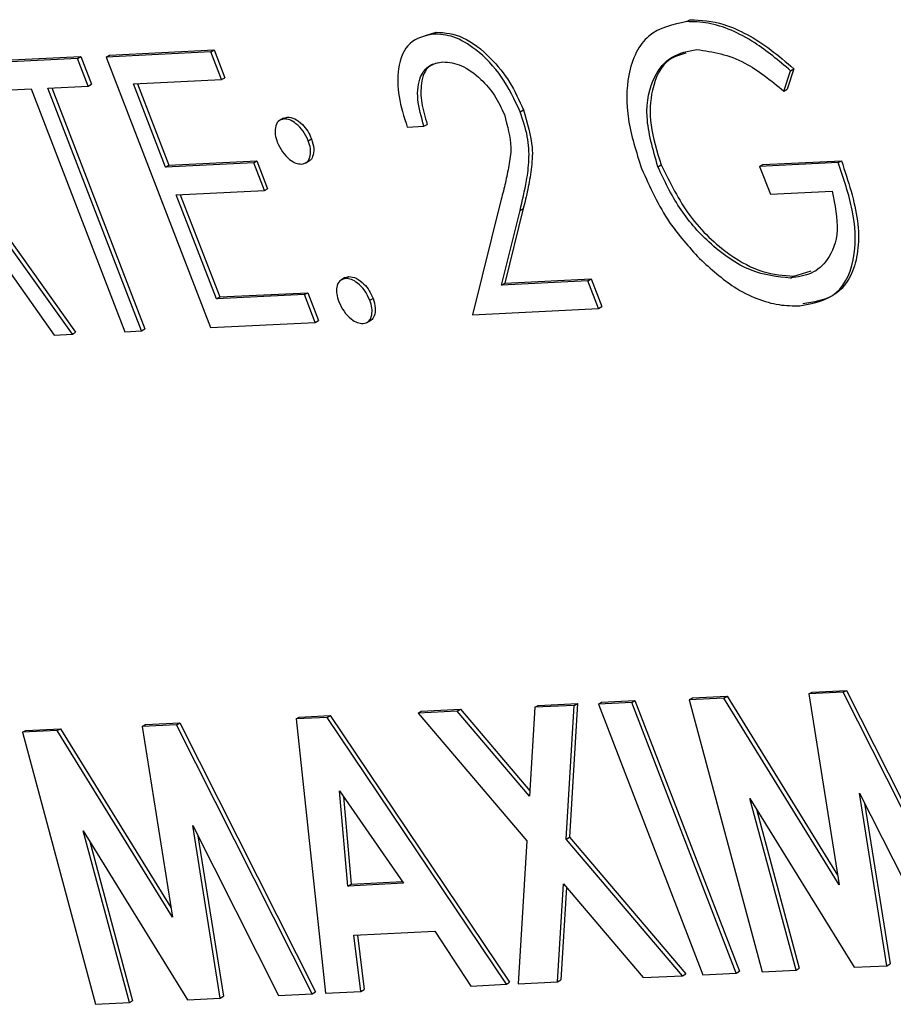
# Model space of a CAD drawing. Header units: inches. Extents: x 0.6 to 33.8, y 0 to 21.7.
# Tile 146 of 172: x 29.8276 to 29.8751, y 16.4907 to 16.5442. Entities that reach past the tile are written whole.
import ezdxf

# ---------------------------------------------------------------- set-up
doc = ezdxf.new("R2010")
doc.units = ezdxf.units.IN
doc.header["$MEASUREMENT"] = 0

msp = doc.modelspace()

# ---------------------------------------------------------------- linework, layer by layer
at = {"color": 7, "linetype": 'Continuous'}
for p, q in [((29.863853, 16.544105), (29.864028, 16.544211)), ((29.849646, 16.543352), (29.850234, 16.543538)), ((29.850059, 16.543432), (29.850234, 16.543538)), ((29.837974, 16.542458), (29.832276, 16.54218)), ((29.832451, 16.542286), (29.838149, 16.542564)), ((29.837974, 16.542458), (29.838149, 16.542564)), ((29.838556, 16.540949), (29.837974, 16.542458)), ((29.838149, 16.542564), (29.838732, 16.541055)), ((29.830722, 16.542104), (29.825412, 16.541845)), ((29.825587, 16.541951), (29.830897, 16.54221)), ((29.830722, 16.542104), (29.830897, 16.54221)), ((29.831304, 16.540596), (29.830722, 16.542104)), ((29.830897, 16.54221), (29.831479, 16.540702)), ((29.832276, 16.54218), (29.832451, 16.542286)), ((29.832276, 16.54218), (29.837952, 16.527472)), ((29.830441, 16.527105), (29.820102, 16.541586)), ((29.820278, 16.541692), (29.830616, 16.527211)), ((29.869143, 16.540328), (29.869506, 16.541438)), ((29.869682, 16.541544), (29.869318, 16.540434)), ((29.869506, 16.541438), (29.869682, 16.541544)), ((29.833765, 16.540716), (29.838556, 16.540949)), ((29.838556, 16.540949), (29.838732, 16.541055)), ((29.825994, 16.540337), (29.828196, 16.540444)), ((29.828196, 16.540444), (29.83329, 16.527244)), ((29.829103, 16.540488), (29.831304, 16.540596)), ((29.834197, 16.527289), (29.829103, 16.540488)), ((29.829315, 16.540499), (29.834372, 16.527395)), ((29.831304, 16.540596), (29.831479, 16.540702)), ((29.835511, 16.53619), (29.833765, 16.540716)), ((29.833977, 16.540726), (29.835687, 16.536296)), ((29.869143, 16.540328), (29.869318, 16.540434)), ((29.854798, 16.539208), (29.854973, 16.539314)), ((29.841924, 16.538864), (29.841705, 16.538732)), ((29.841906, 16.538842), (29.84213, 16.538916)), ((29.841955, 16.53881), (29.84213, 16.538916)), ((29.848657, 16.538368), (29.849563, 16.538412)), ((29.849563, 16.538412), (29.849738, 16.538518)), ((29.84327, 16.537625), (29.843445, 16.537731)), ((29.835687, 16.536296), (29.840478, 16.53653)), ((29.840303, 16.536424), (29.840478, 16.53653)), ((29.840478, 16.53653), (29.84106, 16.535021)), ((29.84312, 16.536415), (29.84334, 16.536547)), ((29.867998, 16.536335), (29.872271, 16.536544)), ((29.872096, 16.536438), (29.872271, 16.536544)), ((29.840303, 16.536424), (29.835511, 16.53619)), ((29.835511, 16.53619), (29.835687, 16.536296)), ((29.840885, 16.534915), (29.840303, 16.536424)), ((29.862285, 16.536217), (29.86246, 16.536323)), ((29.872096, 16.536438), (29.867822, 16.536229)), ((29.867822, 16.536229), (29.867998, 16.536335)), ((29.867822, 16.536229), (29.868404, 16.534721)), ((29.836093, 16.534682), (29.840885, 16.534915)), ((29.840885, 16.534915), (29.84106, 16.535021)), ((29.838277, 16.529025), (29.836093, 16.534682)), ((29.836306, 16.534692), (29.838452, 16.529131)), ((29.853766, 16.534445), (29.852198, 16.528167)), ((29.868404, 16.534721), (29.871772, 16.534885)), ((29.853779, 16.529781), (29.85479, 16.533831)), ((29.854966, 16.533937), (29.853954, 16.529887)), ((29.85479, 16.533831), (29.854966, 16.533937)), ((29.826143, 16.531699), (29.829455, 16.527057)), ((29.845262, 16.530187), (29.845043, 16.530054)), ((29.845243, 16.530167), (29.845478, 16.530242)), ((29.845303, 16.530136), (29.845478, 16.530242)), ((29.853954, 16.529887), (29.858655, 16.530116)), ((29.858479, 16.53001), (29.858655, 16.530116)), ((29.858655, 16.530116), (29.859237, 16.528607)), ((29.869499, 16.530163), (29.869675, 16.530269)), ((29.869675, 16.530269), (29.870617, 16.53055)), ((29.858479, 16.53001), (29.853779, 16.529781)), ((29.853779, 16.529781), (29.853954, 16.529887)), ((29.859062, 16.528501), (29.858479, 16.53001)), ((29.843068, 16.529258), (29.838277, 16.529025)), ((29.838277, 16.529025), (29.838452, 16.529131)), ((29.838452, 16.529131), (29.843244, 16.529364)), ((29.843068, 16.529258), (29.843244, 16.529364)), ((29.84365, 16.52775), (29.843068, 16.529258)), ((29.843244, 16.529364), (29.843826, 16.527856)), ((29.846617, 16.528951), (29.846793, 16.529057)), ((29.852198, 16.528167), (29.859062, 16.528501)), ((29.859062, 16.528501), (29.859237, 16.528607)), ((29.834197, 16.527289), (29.834372, 16.527395)), ((29.837952, 16.527472), (29.84365, 16.52775)), ((29.84365, 16.52775), (29.843826, 16.527856)), ((29.846459, 16.527737), (29.846678, 16.52787)), ((29.829455, 16.527057), (29.830441, 16.527105)), ((29.830441, 16.527105), (29.830616, 16.527211)), ((29.83329, 16.527244), (29.834197, 16.527289)), ((29.870504, 16.507542), (29.87068, 16.507648)), ((29.872368, 16.507633), (29.870504, 16.507542)), ((29.87068, 16.507648), (29.872543, 16.507739)), ((29.872368, 16.507633), (29.872543, 16.507739)), ((29.879752, 16.493008), (29.872368, 16.507633)), ((29.872543, 16.507739), (29.879927, 16.493114)), ((29.859053, 16.506984), (29.859229, 16.50709)), ((29.860866, 16.507072), (29.859053, 16.506984)), ((29.859229, 16.50709), (29.861042, 16.507178)), ((29.860866, 16.507072), (29.861042, 16.507178)), ((29.866543, 16.492364), (29.860866, 16.507072)), ((29.861042, 16.507178), (29.866718, 16.49247)), ((29.863997, 16.507225), (29.864172, 16.507331)), ((29.865879, 16.507317), (29.863997, 16.507225)), ((29.863997, 16.507225), (29.867967, 16.492434)), ((29.864172, 16.507331), (29.866054, 16.507423)), ((29.865879, 16.507317), (29.866054, 16.507423)), ((29.872143, 16.49717), (29.865879, 16.507317)), ((29.866054, 16.507423), (29.87206, 16.497694)), ((29.870504, 16.507542), (29.872143, 16.49717)), ((29.849241, 16.506505), (29.849417, 16.506611)), ((29.851378, 16.50661), (29.849241, 16.506505)), ((29.849417, 16.506611), (29.851553, 16.506716)), ((29.851378, 16.50661), (29.851553, 16.506716)), ((29.855311, 16.501989), (29.851378, 16.50661)), ((29.851553, 16.506716), (29.855329, 16.502281)), ((29.855603, 16.506816), (29.855311, 16.501989)), ((29.855603, 16.506816), (29.855778, 16.506922)), ((29.857742, 16.50692), (29.855603, 16.506816)), ((29.855778, 16.506922), (29.857917, 16.507026)), ((29.857302, 16.499652), (29.857742, 16.50692)), ((29.857917, 16.507026), (29.857477, 16.499758)), ((29.857742, 16.50692), (29.857917, 16.507026)), ((29.859053, 16.506984), (29.86473, 16.492276)), ((29.834418, 16.50588), (29.836282, 16.505971)), ((29.836107, 16.505865), (29.836282, 16.505971)), ((29.836282, 16.505971), (29.843666, 16.491346)), ((29.842608, 16.506182), (29.842783, 16.506288)), ((29.84429, 16.506264), (29.842608, 16.506182)), ((29.842608, 16.506182), (29.844203, 16.491274)), ((29.842783, 16.506288), (29.844465, 16.50637)), ((29.84429, 16.506264), (29.844465, 16.50637)), ((29.854045, 16.491755), (29.84429, 16.506264)), ((29.844465, 16.50637), (29.854221, 16.491861)), ((29.849241, 16.506505), (29.855164, 16.499551)), ((29.827735, 16.505456), (29.827911, 16.505562)), ((29.829617, 16.505548), (29.827735, 16.505456)), ((29.827735, 16.505456), (29.831706, 16.490665)), ((29.827911, 16.505562), (29.829792, 16.505654)), ((29.829617, 16.505548), (29.829792, 16.505654)), ((29.835881, 16.495401), (29.829617, 16.505548)), ((29.829792, 16.505654), (29.835798, 16.495925)), ((29.834243, 16.505774), (29.834418, 16.50588)), ((29.836107, 16.505865), (29.834243, 16.505774)), ((29.834243, 16.505774), (29.835881, 16.495401)), ((29.843491, 16.49124), (29.836107, 16.505865)), ((29.845427, 16.497098), (29.84497, 16.502278)), ((29.84497, 16.502278), (29.848455, 16.497245)), ((29.845182, 16.501972), (29.845603, 16.497204)), ((29.867296, 16.501866), (29.872969, 16.492678)), ((29.869805, 16.492523), (29.867296, 16.501866)), ((29.873253, 16.502156), (29.877917, 16.492919)), ((29.874738, 16.492764), (29.873253, 16.502156)), ((29.867656, 16.501282), (29.86998, 16.492629)), ((29.873533, 16.501602), (29.874913, 16.49287)), ((29.831034, 16.500097), (29.836708, 16.490909)), ((29.833543, 16.490755), (29.831034, 16.500097)), ((29.836992, 16.500387), (29.841655, 16.49115)), ((29.838476, 16.490995), (29.836992, 16.500387)), ((29.837271, 16.499834), (29.838652, 16.491101)), ((29.855164, 16.499551), (29.854693, 16.491786)), ((29.857302, 16.499652), (29.857477, 16.499758)), ((29.863629, 16.492222), (29.857302, 16.499652)), ((29.857477, 16.499758), (29.863804, 16.492328)), ((29.831395, 16.499513), (29.833718, 16.490861)), ((29.848455, 16.497245), (29.845427, 16.497098)), ((29.845427, 16.497098), (29.845603, 16.497204)), ((29.845603, 16.497204), (29.848389, 16.49734)), ((29.856832, 16.49189), (29.857155, 16.497213)), ((29.857312, 16.497028), (29.857007, 16.491996)), ((29.857155, 16.497213), (29.861492, 16.492118)), ((29.845758, 16.494424), (29.850159, 16.494639)), ((29.846137, 16.491369), (29.845758, 16.494424)), ((29.845946, 16.494433), (29.846313, 16.491475)), ((29.850159, 16.494639), (29.852109, 16.49166)), ((29.869805, 16.492523), (29.86998, 16.492629)), ((29.872969, 16.492678), (29.874738, 16.492764)), ((29.874738, 16.492764), (29.874913, 16.49287)), ((29.861492, 16.492118), (29.863629, 16.492222)), ((29.863629, 16.492222), (29.863804, 16.492328)), ((29.86473, 16.492276), (29.866543, 16.492364)), ((29.866543, 16.492364), (29.866718, 16.49247)), ((29.867967, 16.492434), (29.869805, 16.492523)), ((29.852109, 16.49166), (29.854045, 16.491755)), ((29.854045, 16.491755), (29.854221, 16.491861)), ((29.854693, 16.491786), (29.856832, 16.49189)), ((29.856832, 16.49189), (29.857007, 16.491996)), ((29.836708, 16.490909), (29.838476, 16.490995)), ((29.838476, 16.490995), (29.838652, 16.491101)), ((29.841655, 16.49115), (29.843491, 16.49124)), ((29.843491, 16.49124), (29.843666, 16.491346)), ((29.844203, 16.491274), (29.846137, 16.491369)), ((29.846137, 16.491369), (29.846313, 16.491475)), ((29.831706, 16.490665), (29.833543, 16.490755)), ((29.833543, 16.490755), (29.833718, 16.490861))]:
    msp.add_line(p, q, dxfattribs=at)
for points, knots in [([(29.863853, 16.544105), (29.863105, 16.543945), (29.86161, 16.543627), (29.860592, 16.541488), (29.860535, 16.538842), (29.861112, 16.537023), (29.861401, 16.536114)], [0, 0, 0, 0, 0.27986, 0.559267, 0.77965, 1, 1, 1, 1]), ([(29.869506, 16.541438), (29.868858, 16.54198), (29.86779, 16.542873), (29.866264, 16.543679), (29.865004, 16.544081), (29.864237, 16.544097), (29.863853, 16.544105)], [0, 0, 0, 0, 0.3398705, 0.5599007, 0.779919, 1, 1, 1, 1]), ([(29.864028, 16.544211), (29.86463, 16.544177), (29.865623, 16.544121), (29.867142, 16.543441), (29.86843, 16.542613), (29.869264, 16.541901), (29.869682, 16.541544)], [0, 0, 0, 0, 0.3395267, 0.5595856, 0.7797309, 1, 1, 1, 1]), ([(29.850234, 16.543538), (29.850708, 16.543498), (29.851655, 16.54342), (29.853118, 16.542271), (29.854284, 16.540847), (29.854743, 16.539825), (29.854973, 16.539314)], [0, 0, 0, 0, 0.27989, 0.559224, 0.779582, 1, 1, 1, 1]), ([(29.850059, 16.543432), (29.849598, 16.543326), (29.848677, 16.543114), (29.848112, 16.541715), (29.848119, 16.540057), (29.848477, 16.538932), (29.848657, 16.538368)], [0, 0, 0, 0, 0.2794826, 0.5589871, 0.7793196, 1, 1, 1, 1]), ([(29.854798, 16.539208), (29.854492, 16.539856), (29.85388, 16.541153), (29.852501, 16.542578), (29.851158, 16.543374), (29.850426, 16.543412), (29.850059, 16.543432)], [0, 0, 0, 0, 0.279501, 0.55928, 0.779425, 1, 1, 1, 1]), ([(29.862285, 16.536217), (29.862018, 16.537153), (29.861485, 16.539024), (29.861951, 16.541095), (29.862977, 16.542312), (29.863929, 16.5425), (29.864405, 16.542594)], [0, 0, 0, 0, 0.279279, 0.558735, 0.77942, 1, 1, 1, 1]), ([(29.863802, 16.542391), (29.863495, 16.542303), (29.862607, 16.542049), (29.861918, 16.540609), (29.861781, 16.538531), (29.862234, 16.537059), (29.86246, 16.536323)], [0, 0, 0, 0, 0.170129, 0.492451, 0.746306, 1, 1, 1, 1]), ([(29.864405, 16.542594), (29.86527, 16.542458), (29.866818, 16.542214), (29.868431, 16.540906), (29.869143, 16.540328)], [0, 0, 0, 0, 0.558782, 1, 1, 1, 1]), ([(29.849563, 16.538412), (29.849421, 16.538913), (29.849138, 16.539913), (29.849287, 16.541097), (29.849819, 16.541788), (29.850336, 16.541877), (29.850594, 16.541921)], [0, 0, 0, 0, 0.280434, 0.559604, 0.779589, 1, 1, 1, 1]), ([(29.850337, 16.54186), (29.850174, 16.541818), (29.849696, 16.541694), (29.849375, 16.540857), (29.849392, 16.539698), (29.849623, 16.538912), (29.849738, 16.538518)], [0, 0, 0, 0, 0.16611, 0.489278, 0.744353, 1, 1, 1, 1]), ([(29.850594, 16.541921), (29.850925, 16.54189), (29.851587, 16.541828), (29.852605, 16.541075), (29.853449, 16.540117), (29.853774, 16.539403), (29.853937, 16.539046)], [0, 0, 0, 0, 0.2799, 0.559614, 0.779846, 1, 1, 1, 1]), ([(29.85479, 16.533831), (29.854918, 16.534367), (29.855128, 16.535249), (29.855305, 16.536566), (29.855253, 16.537832), (29.85495, 16.538749), (29.854798, 16.539208)], [0, 0, 0, 0, 0.34042, 0.560615, 0.780289, 1, 1, 1, 1]), ([(29.854973, 16.539314), (29.855185, 16.538603), (29.855535, 16.53743), (29.855405, 16.536056), (29.85522, 16.534971), (29.85505, 16.534282), (29.854966, 16.533937)], [0, 0, 0, 0, 0.3383704, 0.5587482, 0.7793608, 1, 1, 1, 1]), ([(29.841955, 16.53881), (29.84184, 16.538782), (29.841609, 16.538726), (29.841466, 16.538377), (29.841449, 16.53797), (29.841541, 16.537685), (29.841586, 16.537543)], [0, 0, 0, 0, 0.279628, 0.559268, 0.779583, 1, 1, 1, 1]), ([(29.84327, 16.537625), (29.843186, 16.537806), (29.843018, 16.538167), (29.842633, 16.538553), (29.842262, 16.538788), (29.842057, 16.538803), (29.841955, 16.53881)], [0, 0, 0, 0, 0.279517, 0.559326, 0.779544, 1, 1, 1, 1]), ([(29.84213, 16.538916), (29.842263, 16.538901), (29.842528, 16.538872), (29.84293, 16.538548), (29.843257, 16.538158), (29.843382, 16.537873), (29.843445, 16.537731)], [0, 0, 0, 0, 0.279602, 0.559212, 0.779475, 1, 1, 1, 1]), ([(29.853937, 16.539046), (29.854104, 16.538428), (29.854381, 16.537405), (29.854184, 16.536266), (29.854001, 16.535338), (29.853844, 16.534743), (29.853766, 16.534445)], [0, 0, 0, 0, 0.337628, 0.5582823, 0.7791277, 1, 1, 1, 1]), ([(29.842901, 16.536358), (29.843018, 16.536385), (29.843251, 16.536438), (29.843393, 16.536789), (29.843412, 16.537196), (29.843317, 16.537482), (29.84327, 16.537625)], [0, 0, 0, 0, 0.279602, 0.559212, 0.779475, 1, 1, 1, 1]), ([(29.843445, 16.537731), (29.843502, 16.537548), (29.843615, 16.537182), (29.843529, 16.536787), (29.843417, 16.536569), (29.843322, 16.536542), (29.843315, 16.536539)], [0, 0, 0, 0, 0.350258, 0.700882, 0.976833, 1, 1, 1, 1]), ([(29.841586, 16.537543), (29.841671, 16.537363), (29.84184, 16.537003), (29.842223, 16.536614), (29.842594, 16.536382), (29.842799, 16.536366), (29.842901, 16.536358)], [0, 0, 0, 0, 0.279576, 0.559284, 0.779552, 1, 1, 1, 1]), ([(29.872271, 16.536544), (29.872638, 16.53543), (29.873369, 16.533208), (29.873103, 16.530523), (29.871903, 16.529023), (29.870753, 16.528846), (29.870178, 16.528757)], [0, 0, 0, 0, 0.280351, 0.559367, 0.779371, 1, 1, 1, 1]), ([(29.861401, 16.536114), (29.86186, 16.5351), (29.862679, 16.533286), (29.863979, 16.531851), (29.864552, 16.531219)], [0, 0, 0, 0, 0.559372, 1, 1, 1, 1]), ([(29.869499, 16.530163), (29.868791, 16.53023), (29.867375, 16.530363), (29.865176, 16.531866), (29.863362, 16.533931), (29.862644, 16.535455), (29.862285, 16.536217)], [0, 0, 0, 0, 0.280081, 0.559768, 0.780026, 1, 1, 1, 1]), ([(29.86246, 16.536323), (29.862939, 16.535356), (29.863897, 16.53342), (29.866031, 16.53143), (29.868025, 16.530374), (29.869125, 16.530304), (29.869675, 16.530269)], [0, 0, 0, 0, 0.279061, 0.558584, 0.779236, 1, 1, 1, 1]), ([(29.870003, 16.528651), (29.870729, 16.528787), (29.872179, 16.529058), (29.873116, 16.531184), (29.872984, 16.533824), (29.872392, 16.535565), (29.872096, 16.536438)], [0, 0, 0, 0, 0.28, 0.558907, 0.779132, 1, 1, 1, 1]), ([(29.871772, 16.534885), (29.871917, 16.534141), (29.872208, 16.532653), (29.871628, 16.531157), (29.870686, 16.530328), (29.869895, 16.530218), (29.869499, 16.530163)], [0, 0, 0, 0, 0.279209, 0.558805, 0.779251, 1, 1, 1, 1]), ([(29.864552, 16.531219), (29.865174, 16.530657), (29.866199, 16.529731), (29.867681, 16.529002), (29.868892, 16.528658), (29.869632, 16.528653), (29.870003, 16.528651)], [0, 0, 0, 0, 0.3393872, 0.5594892, 0.779686, 1, 1, 1, 1]), ([(29.845303, 16.530136), (29.845186, 16.530109), (29.844954, 16.530054), (29.844809, 16.529706), (29.844795, 16.529296), (29.844888, 16.529011), (29.844934, 16.528869)], [0, 0, 0, 0, 0.2796468, 0.5592988, 0.7796148, 1, 1, 1, 1]), ([(29.846617, 16.528951), (29.846533, 16.529132), (29.846366, 16.529493), (29.845981, 16.529879), (29.84561, 16.530114), (29.845405, 16.530129), (29.845303, 16.530136)], [0, 0, 0, 0, 0.2795175, 0.5593264, 0.7795441, 1, 1, 1, 1]), ([(29.845478, 16.530242), (29.84561, 16.530227), (29.845875, 16.530198), (29.846278, 16.529874), (29.846604, 16.529484), (29.84673, 16.529199), (29.846793, 16.529057)], [0, 0, 0, 0, 0.2796016, 0.559212, 0.7794752, 1, 1, 1, 1]), ([(29.846793, 16.529057), (29.846848, 16.528875), (29.846959, 16.52851), (29.846876, 16.528113), (29.846761, 16.527896), (29.846663, 16.527867), (29.846653, 16.527864)], [0, 0, 0, 0, 0.34703, 0.694582, 0.968159, 1, 1, 1, 1]), ([(29.844934, 16.528869), (29.845019, 16.52869), (29.845189, 16.528331), (29.845571, 16.527941), (29.845941, 16.52771), (29.846146, 16.527693), (29.846249, 16.527684)], [0, 0, 0, 0, 0.279539, 0.559327, 0.779689, 1, 1, 1, 1]), ([(29.846249, 16.527684), (29.846364, 16.527712), (29.846596, 16.527768), (29.846738, 16.528117), (29.846757, 16.528523), (29.846664, 16.528808), (29.846617, 16.528951)], [0, 0, 0, 0, 0.279537, 0.559056, 0.779442, 1, 1, 1, 1])]:
    msp.add_open_spline(points, degree=3, knots=knots, dxfattribs=at)

doc.saveas('drawing.dxf')
